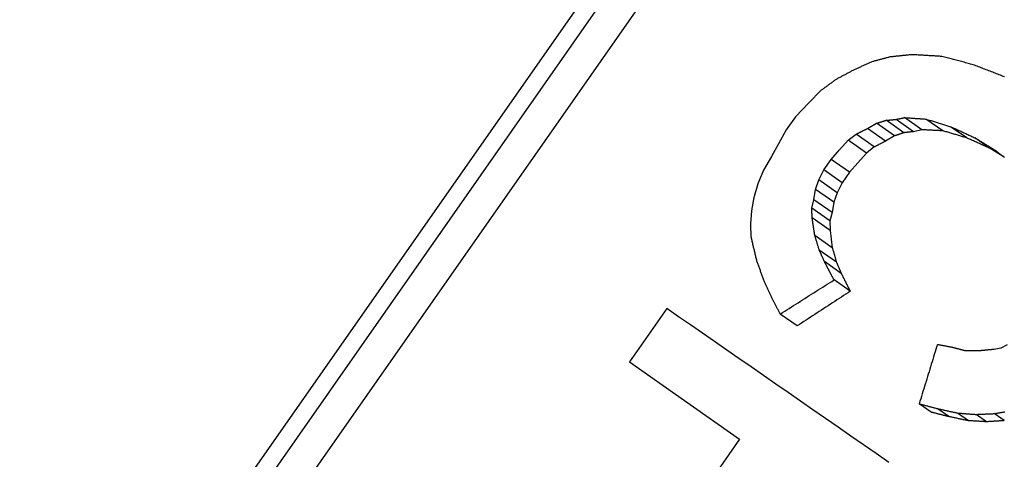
# Model space of a CAD drawing. Header units: millimetres. Extents: x 77 to 356, y 54 to 383.
# Tile 6 of 24: x 129.58 to 138.63, y 194.18 to 198.21. Entities that reach past the tile are written whole.
import ezdxf

# ---------------------------------------------------------------- set-up
doc = ezdxf.new("R2010")
doc.units = ezdxf.units.MM
doc.layers.add('Detail', color=2, linetype='Continuous')

msp = doc.modelspace()

# ---------------------------------------------------------------- linework, layer by layer
at = {"layer": 'Detail'}
for p, q in [((124.9468, 184.3904), (136.9927, 201.5938)), ((125.184, 184.4559), (137.0209, 201.3607)), ((137.2662, 201.189), (125.4293, 184.2841)), ((136.9432, 197.5637), (136.8286, 197.4475)), ((136.8286, 197.4475), (136.7066, 197.3197)), ((136.7066, 197.3197), (136.6225, 197.1996)), ((137.3681, 197.2129), (137.4522, 197.2607)), ((137.6166, 197.1455), (137.4522, 197.2607)), ((137.7025, 197.1745), (137.5397, 197.2885)), ((137.7911, 197.184), (137.6304, 197.2966)), ((137.8685, 197.2014), (137.7094, 197.3128)), ((138.0595, 197.1918), (137.9055, 197.2997)), ((136.6225, 197.1996), (136.5497, 197.0724)), ((137.1907, 197.1049), (137.2638, 197.161)), ((137.4312, 197.0438), (137.2638, 197.161)), ((137.5338, 197.0969), (137.3681, 197.2129)), ((137.8685, 197.2014), (137.7911, 197.184)), ((138.2796, 197.1269), (138.1323, 197.23)), ((136.5497, 197.0724), (136.4854, 196.9574)), ((137.1126, 197.0171), (137.1907, 197.1049)), ((137.3589, 196.9871), (137.1907, 197.1049)), ((137.6166, 197.1455), (137.5338, 197.0969)), ((138.4954, 197.0298), (138.3554, 197.1278)), ((137.0341, 196.9296), (137.1126, 197.0171)), ((137.3589, 196.9871), (137.2812, 196.899)), ((137.4312, 197.0438), (137.3589, 196.9871)), ((138.6157, 196.9568), (138.4954, 197.0298)), ((136.4854, 196.9574), (136.4131, 196.8298)), ((136.9672, 196.8341), (137.0341, 196.9296)), ((137.2031, 196.8113), (137.0341, 196.9296)), ((137.2812, 196.899), (137.2031, 196.8113)), ((136.4131, 196.8298), (136.3599, 196.7064)), ((136.9201, 196.7421), (136.9672, 196.8341)), ((137.1362, 196.7157), (136.9672, 196.8341)), ((137.2031, 196.8113), (137.1362, 196.7157)), ((136.3599, 196.7064), (136.3263, 196.5875)), ((136.8924, 196.6542), (136.9201, 196.7421)), ((137.0887, 196.6241), (136.9201, 196.7421)), ((137.1362, 196.7157), (137.0887, 196.6241)), ((136.8762, 196.5589), (136.8924, 196.6542)), ((137.0601, 196.5367), (136.8924, 196.6542)), ((137.0887, 196.6241), (137.0601, 196.5367)), ((136.8571, 196.4831), (136.8762, 196.5589)), ((137.0427, 196.4423), (136.8762, 196.5589)), ((137.0601, 196.5367), (137.0427, 196.4423)), ((137.0228, 196.3671), (136.8571, 196.4831)), ((137.0427, 196.4423), (137.0228, 196.3671)), ((137.0244, 196.2768), (136.8604, 196.3917)), ((137.0228, 196.3671), (137.0244, 196.2768)), ((137.0244, 196.2768), (137.0349, 196.198)), ((137.0454, 196.119), (136.8846, 196.2316)), ((137.0349, 196.198), (137.0454, 196.119)), ((137.0833, 195.9858), (136.9259, 196.096)), ((137.1272, 195.8835), (136.9727, 195.9917)), ((137.2104, 195.7186), (137.061, 195.8232)), ((135.5249, 195.5614), (135.1814, 195.0708)), ((136.7228, 195.4005), (136.5666, 195.5098)), ((138.5933, 195.1958), (138.5318, 195.1856)), ((138.6507, 195.2273), (138.5933, 195.1958)), ((135.1814, 195.0708), (136.1931, 194.3624)), ((137.9543, 194.609), (137.8436, 194.6866)), ((138.1146, 194.5684), (138.0087, 194.6425)), ((138.2954, 194.5308), (138.1947, 194.6014)), ((138.4616, 194.5211), (138.3653, 194.5886)), ((138.6252, 194.5315), (138.5329, 194.5961)), ((136.1931, 194.3624), (135.8413, 193.8601))]:
    msp.add_line(p, q, dxfattribs=at)
at = {"layer": 'Detail', "flags": 128}
for points in [[(137.7748, 197.8908), (137.7665, 197.8899), (137.7582, 197.889), (137.7498, 197.8882), (137.7415, 197.8873), (137.7332, 197.8865), (137.7249, 197.8856), (137.7165, 197.8847), (137.7082, 197.8839), (137.6999, 197.883), (137.6916, 197.8821), (137.6833, 197.8812), (137.675, 197.8804), (137.6666, 197.8795), (137.6583, 197.8786), (137.65, 197.8777), (137.6417, 197.8769), (137.6334, 197.876), (137.6251, 197.8751), (137.6168, 197.8742), (137.6085, 197.8734), (137.6002, 197.8725), (137.5919, 197.8716), (137.5835, 197.8707), (137.5752, 197.8698)], [(138.052, 197.8749), (138.0405, 197.8756), (138.0289, 197.8763), (138.0173, 197.8769), (138.0057, 197.8776), (137.9942, 197.8783), (137.9826, 197.879), (137.971, 197.8796), (137.9595, 197.8803), (137.9479, 197.881), (137.9363, 197.8816), (137.9248, 197.8823), (137.9132, 197.883), (137.9017, 197.8836), (137.8901, 197.8843), (137.8786, 197.8849), (137.8671, 197.8856), (137.8555, 197.8863), (137.844, 197.8869), (137.8325, 197.8876), (137.8209, 197.8882), (137.8094, 197.8888), (137.7979, 197.8895), (137.7863, 197.8901), (137.7748, 197.8908)], [(137.4098, 197.8257), (137.4027, 197.8225), (137.3955, 197.8193), (137.3884, 197.8161), (137.3813, 197.8129), (137.3742, 197.8097), (137.3671, 197.8065), (137.3599, 197.8033), (137.3528, 197.8001), (137.3457, 197.7969), (137.3386, 197.7937), (137.3315, 197.7905), (137.3244, 197.7873), (137.3172, 197.7841), (137.3101, 197.7809), (137.303, 197.7777), (137.2959, 197.7745), (137.2888, 197.7713), (137.2817, 197.7681), (137.2746, 197.7649), (137.2674, 197.7617), (137.2603, 197.7585), (137.2532, 197.7553), (137.2461, 197.752), (137.239, 197.7488)], [(137.5752, 197.8698), (137.5683, 197.868), (137.5614, 197.8662), (137.5545, 197.8643), (137.5476, 197.8625), (137.5407, 197.8607), (137.5338, 197.8588), (137.5269, 197.857), (137.5201, 197.8552), (137.5132, 197.8533), (137.5063, 197.8515), (137.4994, 197.8497), (137.4925, 197.8478), (137.4856, 197.846), (137.4787, 197.8441), (137.4718, 197.8423), (137.4649, 197.8405), (137.458, 197.8386), (137.4511, 197.8368), (137.4442, 197.8349), (137.4373, 197.8331), (137.4304, 197.8313), (137.4236, 197.8294), (137.4167, 197.8276), (137.4098, 197.8257)], [(138.3402, 197.798), (138.3282, 197.8012), (138.3161, 197.8045), (138.3041, 197.8077), (138.292, 197.8109), (138.28, 197.8141), (138.268, 197.8174), (138.2559, 197.8206), (138.2439, 197.8238), (138.2319, 197.827), (138.2199, 197.8302), (138.2079, 197.8334), (138.1959, 197.8366), (138.1839, 197.8398), (138.1719, 197.843), (138.1599, 197.8462), (138.1479, 197.8494), (138.1359, 197.8526), (138.1239, 197.8558), (138.1119, 197.859), (138.0999, 197.8622), (138.0879, 197.8654), (138.076, 197.8685), (138.064, 197.8717), (138.052, 197.8749)], [(138.6255, 197.6874), (138.6136, 197.692), (138.6016, 197.6966), (138.5897, 197.7013), (138.5778, 197.7059), (138.5659, 197.7105), (138.554, 197.7152), (138.5421, 197.7198), (138.5302, 197.7244), (138.5183, 197.729), (138.5064, 197.7336), (138.4945, 197.7383), (138.4826, 197.7429), (138.4707, 197.7475), (138.4588, 197.7521), (138.4469, 197.7567), (138.4351, 197.7613), (138.4232, 197.7659), (138.4113, 197.7705), (138.3995, 197.7751), (138.3876, 197.7797), (138.3757, 197.7843), (138.3639, 197.7888), (138.352, 197.7934), (138.3402, 197.798)], [(137.239, 197.7488), (137.2324, 197.7453), (137.2257, 197.7418), (137.2191, 197.7382), (137.2125, 197.7347), (137.2058, 197.7311), (137.1992, 197.7276), (137.1926, 197.724), (137.1859, 197.7205), (137.1793, 197.717), (137.1727, 197.7134), (137.1661, 197.7099), (137.1594, 197.7063), (137.1528, 197.7028), (137.1462, 197.6992), (137.1395, 197.6957), (137.1329, 197.6921), (137.1263, 197.6886), (137.1197, 197.6851), (137.113, 197.6815), (137.1064, 197.678), (137.0998, 197.6744), (137.0932, 197.6709), (137.0865, 197.6673), (137.0799, 197.6638)], [(137.0799, 197.6638), (137.0742, 197.6596), (137.0685, 197.6554), (137.0628, 197.6513), (137.0571, 197.6471), (137.0514, 197.6429), (137.0457, 197.6388), (137.04, 197.6346), (137.0343, 197.6304), (137.0286, 197.6263), (137.023, 197.6221), (137.0173, 197.6179), (137.0116, 197.6137), (137.0059, 197.6096), (137.0002, 197.6054), (136.9945, 197.6012), (136.9888, 197.5971), (136.9831, 197.5929), (136.9774, 197.5887), (136.9717, 197.5846), (136.966, 197.5804), (136.9603, 197.5762), (136.9546, 197.572), (136.9489, 197.5679), (136.9432, 197.5637)], [(137.4522, 197.2607), (137.4558, 197.2618), (137.4594, 197.263), (137.4631, 197.2642), (137.4667, 197.2653), (137.4704, 197.2665), (137.474, 197.2676), (137.4777, 197.2688), (137.4813, 197.27), (137.485, 197.2711), (137.4886, 197.2723), (137.4923, 197.2734), (137.4959, 197.2746), (137.4996, 197.2758), (137.5032, 197.2769), (137.5069, 197.2781), (137.5105, 197.2792), (137.5142, 197.2804), (137.5178, 197.2815), (137.5215, 197.2827), (137.5251, 197.2839), (137.5288, 197.285), (137.5324, 197.2862), (137.5361, 197.2873), (137.5397, 197.2885)], [(137.5397, 197.2885), (137.5435, 197.2888), (137.5473, 197.2892), (137.551, 197.2895), (137.5548, 197.2898), (137.5586, 197.2902), (137.5624, 197.2905), (137.5661, 197.2909), (137.5699, 197.2912), (137.5737, 197.2915), (137.5775, 197.2919), (137.5812, 197.2922), (137.585, 197.2926), (137.5888, 197.2929), (137.5926, 197.2932), (137.5963, 197.2936), (137.6001, 197.2939), (137.6039, 197.2942), (137.6077, 197.2946), (137.6115, 197.2949), (137.6152, 197.2952), (137.619, 197.2956), (137.6228, 197.2959), (137.6266, 197.2963), (137.6304, 197.2966)], [(137.6304, 197.2966), (137.6336, 197.2973), (137.6369, 197.2979), (137.6402, 197.2986), (137.6435, 197.2993), (137.6468, 197.3), (137.6501, 197.3006), (137.6534, 197.3013), (137.6567, 197.302), (137.66, 197.3027), (137.6633, 197.3034), (137.6666, 197.304), (137.6699, 197.3047), (137.6732, 197.3054), (137.6765, 197.3061), (137.6798, 197.3067), (137.6831, 197.3074), (137.6863, 197.3081), (137.6896, 197.3088), (137.6929, 197.3094), (137.6962, 197.3101), (137.6995, 197.3108), (137.7028, 197.3115), (137.7061, 197.3121), (137.7094, 197.3128)], [(137.7094, 197.3128), (137.7176, 197.3123), (137.7257, 197.3117), (137.7339, 197.3112), (137.742, 197.3107), (137.7502, 197.3101), (137.7584, 197.3096), (137.7665, 197.309), (137.7747, 197.3085), (137.7829, 197.3079), (137.791, 197.3074), (137.7992, 197.3069), (137.8074, 197.3063), (137.8155, 197.3058), (137.8237, 197.3052), (137.8319, 197.3047), (137.8401, 197.3041), (137.8482, 197.3036), (137.8564, 197.303), (137.8646, 197.3025), (137.8728, 197.3019), (137.8809, 197.3014), (137.8891, 197.3008), (137.8973, 197.3003), (137.9055, 197.2997)], [(137.9055, 197.2997), (137.9149, 197.2968), (137.9243, 197.2939), (137.9338, 197.291), (137.9432, 197.2881), (137.9526, 197.2853), (137.9621, 197.2824), (137.9715, 197.2795), (137.9809, 197.2766), (137.9904, 197.2737), (137.9998, 197.2708), (138.0093, 197.2679), (138.0187, 197.265), (138.0282, 197.2621), (138.0376, 197.2592), (138.0471, 197.2562), (138.0566, 197.2533), (138.066, 197.2504), (138.0755, 197.2475), (138.0849, 197.2446), (138.0944, 197.2417), (138.1039, 197.2388), (138.1133, 197.2358), (138.1228, 197.2329), (138.1323, 197.23)], [(137.2638, 197.161), (137.2682, 197.1632), (137.2725, 197.1653), (137.2769, 197.1675), (137.2812, 197.1697), (137.2855, 197.1718), (137.2899, 197.174), (137.2942, 197.1761), (137.2986, 197.1783), (137.3029, 197.1805), (137.3073, 197.1826), (137.3116, 197.1848), (137.3159, 197.187), (137.3203, 197.1891), (137.3246, 197.1913), (137.329, 197.1935), (137.3333, 197.1956), (137.3376, 197.1978), (137.342, 197.1999), (137.3463, 197.2021), (137.3507, 197.2043), (137.355, 197.2064), (137.3594, 197.2086), (137.3637, 197.2108), (137.3681, 197.2129)], [(137.7025, 197.1745), (137.6989, 197.1733), (137.6954, 197.1721), (137.6918, 197.1709), (137.6882, 197.1697), (137.6846, 197.1685), (137.681, 197.1673), (137.6775, 197.166), (137.6739, 197.1648), (137.6703, 197.1636), (137.6667, 197.1624), (137.6631, 197.1612), (137.6596, 197.16), (137.656, 197.1588), (137.6524, 197.1576), (137.6488, 197.1564), (137.6453, 197.1552), (137.6417, 197.154), (137.6381, 197.1528), (137.6345, 197.1516), (137.6309, 197.1504), (137.6274, 197.1491), (137.6238, 197.1479), (137.6202, 197.1467), (137.6166, 197.1455)], [(137.7911, 197.184), (137.7874, 197.1837), (137.7837, 197.1833), (137.78, 197.1829), (137.7763, 197.1825), (137.7726, 197.1821), (137.7689, 197.1817), (137.7652, 197.1813), (137.7615, 197.1809), (137.7579, 197.1805), (137.7542, 197.1801), (137.7505, 197.1797), (137.7468, 197.1793), (137.7431, 197.1789), (137.7394, 197.1785), (137.7357, 197.1781), (137.732, 197.1777), (137.7283, 197.1773), (137.7246, 197.1769), (137.721, 197.1765), (137.7173, 197.1761), (137.7136, 197.1757), (137.7099, 197.1753), (137.7062, 197.1749), (137.7025, 197.1745)], [(138.0595, 197.1918), (138.0516, 197.1922), (138.0436, 197.1927), (138.0356, 197.1931), (138.0276, 197.1935), (138.0197, 197.1939), (138.0117, 197.1943), (138.0037, 197.1947), (137.9958, 197.1951), (137.9878, 197.1955), (137.9798, 197.1959), (137.9719, 197.1963), (137.9639, 197.1967), (137.956, 197.1971), (137.948, 197.1975), (137.94, 197.1979), (137.9321, 197.1983), (137.9241, 197.1987), (137.9162, 197.1991), (137.9082, 197.1995), (137.9003, 197.1999), (137.8923, 197.2002), (137.8844, 197.2006), (137.8764, 197.201), (137.8685, 197.2014)], [(138.2796, 197.1269), (138.2704, 197.1296), (138.2612, 197.1323), (138.252, 197.135), (138.2428, 197.1378), (138.2336, 197.1405), (138.2245, 197.1432), (138.2153, 197.1459), (138.2061, 197.1486), (138.1969, 197.1513), (138.1877, 197.154), (138.1786, 197.1568), (138.1694, 197.1595), (138.1602, 197.1622), (138.1511, 197.1649), (138.1419, 197.1676), (138.1327, 197.1703), (138.1236, 197.173), (138.1144, 197.1757), (138.1053, 197.1784), (138.0961, 197.1811), (138.087, 197.1838), (138.0778, 197.1865), (138.0687, 197.1891), (138.0595, 197.1918)], [(138.1323, 197.23), (138.1416, 197.2258), (138.1508, 197.2215), (138.1601, 197.2173), (138.1694, 197.213), (138.1787, 197.2088), (138.1879, 197.2046), (138.1972, 197.2003), (138.2065, 197.1961), (138.2158, 197.1918), (138.2251, 197.1876), (138.2344, 197.1833), (138.2437, 197.179), (138.2529, 197.1748), (138.2622, 197.1705), (138.2715, 197.1663), (138.2809, 197.162), (138.2902, 197.1577), (138.2995, 197.1535), (138.3088, 197.1492), (138.3181, 197.1449), (138.3274, 197.1407), (138.3367, 197.1364), (138.346, 197.1321), (138.3554, 197.1278)], [(137.5338, 197.0969), (137.5295, 197.0947), (137.5252, 197.0925), (137.5209, 197.0903), (137.5167, 197.088), (137.5124, 197.0858), (137.5081, 197.0836), (137.5038, 197.0814), (137.4996, 197.0792), (137.4953, 197.077), (137.491, 197.0748), (137.4868, 197.0726), (137.4825, 197.0703), (137.4782, 197.0681), (137.4739, 197.0659), (137.4697, 197.0637), (137.4654, 197.0615), (137.4611, 197.0593), (137.4568, 197.0571), (137.4526, 197.0549), (137.4483, 197.0527), (137.444, 197.0504), (137.4398, 197.0482), (137.4355, 197.046), (137.4312, 197.0438)], [(138.4954, 197.0298), (138.4864, 197.0338), (138.4774, 197.0379), (138.4684, 197.0419), (138.4594, 197.046), (138.4504, 197.0501), (138.4413, 197.0541), (138.4323, 197.0582), (138.4233, 197.0622), (138.4143, 197.0663), (138.4053, 197.0703), (138.3963, 197.0744), (138.3873, 197.0784), (138.3784, 197.0825), (138.3694, 197.0865), (138.3604, 197.0906), (138.3514, 197.0946), (138.3424, 197.0986), (138.3334, 197.1027), (138.3244, 197.1067), (138.3155, 197.1107), (138.3065, 197.1148), (138.2975, 197.1188), (138.2886, 197.1228), (138.2796, 197.1269)], [(138.3554, 197.1278), (138.3635, 197.1229), (138.3716, 197.1179), (138.3797, 197.113), (138.3878, 197.108), (138.3959, 197.1031), (138.4041, 197.0981), (138.4122, 197.0932), (138.4203, 197.0882), (138.4284, 197.0832), (138.4366, 197.0783), (138.4447, 197.0733), (138.4528, 197.0683), (138.461, 197.0634), (138.4691, 197.0584), (138.4773, 197.0534), (138.4854, 197.0485), (138.4936, 197.0435), (138.5017, 197.0385), (138.5098, 197.0336), (138.518, 197.0286), (138.5261, 197.0236), (138.5343, 197.0186), (138.5425, 197.0136), (138.5506, 197.0087)], [(138.5506, 197.0087), (138.5581, 197.0027), (138.5656, 196.9967), (138.5731, 196.9907), (138.5806, 196.9847), (138.5881, 196.9788), (138.5956, 196.9728), (138.6031, 196.9668), (138.6106, 196.9608), (138.6181, 196.9548), (138.6256, 196.9488)], [(136.3263, 196.5875), (136.3253, 196.5822), (136.3244, 196.5769), (136.3235, 196.5715), (136.3225, 196.5662), (136.3216, 196.5609), (136.3207, 196.5556), (136.3197, 196.5503), (136.3188, 196.545), (136.3178, 196.5397), (136.3169, 196.5344), (136.316, 196.5291), (136.315, 196.5238), (136.3141, 196.5185), (136.3132, 196.5132), (136.3122, 196.5078), (136.3113, 196.5025), (136.3104, 196.4972), (136.3094, 196.4919), (136.3085, 196.4866), (136.3076, 196.4813), (136.3066, 196.476), (136.3057, 196.4707), (136.3047, 196.4654), (136.3038, 196.4601)], [(136.3038, 196.4601), (136.3034, 196.4544), (136.3029, 196.4488), (136.3024, 196.4432), (136.302, 196.4376), (136.3015, 196.432), (136.301, 196.4264), (136.3006, 196.4208), (136.3001, 196.4152), (136.2997, 196.4096), (136.2992, 196.4039), (136.2987, 196.3983), (136.2983, 196.3927), (136.2978, 196.3871), (136.2974, 196.3815), (136.2969, 196.3759), (136.2965, 196.3703), (136.296, 196.3646), (136.2955, 196.359), (136.2951, 196.3534), (136.2946, 196.3478), (136.2942, 196.3422), (136.2937, 196.3366), (136.2933, 196.331), (136.2928, 196.3253)], [(136.8604, 196.3917), (136.8602, 196.3955), (136.8601, 196.3993), (136.86, 196.4031), (136.8598, 196.407), (136.8597, 196.4108), (136.8595, 196.4146), (136.8594, 196.4184), (136.8593, 196.4222), (136.8591, 196.426), (136.859, 196.4298), (136.8588, 196.4336), (136.8587, 196.4374), (136.8586, 196.4412), (136.8584, 196.4451), (136.8583, 196.4489), (136.8582, 196.4527), (136.858, 196.4565), (136.8579, 196.4603), (136.8577, 196.4641), (136.8576, 196.4679), (136.8575, 196.4717), (136.8573, 196.4755), (136.8572, 196.4793), (136.8571, 196.4831)], [(136.8725, 196.3117), (136.872, 196.315), (136.8714, 196.3184), (136.8709, 196.3217), (136.8704, 196.325), (136.8699, 196.3284), (136.8694, 196.3317), (136.8689, 196.335), (136.8684, 196.3384), (136.8679, 196.3417), (136.8674, 196.345), (136.8669, 196.3484), (136.8664, 196.3517), (136.8659, 196.355), (136.8654, 196.3584), (136.8649, 196.3617), (136.8644, 196.365), (136.8639, 196.3684), (136.8634, 196.3717), (136.8629, 196.375), (136.8624, 196.3784), (136.8619, 196.3817), (136.8614, 196.3851), (136.8609, 196.3884), (136.8604, 196.3917)], [(136.2928, 196.3253), (136.293, 196.3207), (136.2933, 196.3161), (136.2935, 196.3115), (136.2938, 196.3069), (136.294, 196.3023), (136.2943, 196.2976), (136.2945, 196.293), (136.2948, 196.2884), (136.295, 196.2838), (136.2953, 196.2792), (136.2955, 196.2746), (136.2957, 196.2699), (136.296, 196.2653), (136.2962, 196.2607), (136.2965, 196.2561), (136.2967, 196.2515), (136.297, 196.2469), (136.2972, 196.2422), (136.2975, 196.2376), (136.2977, 196.233), (136.298, 196.2284), (136.2982, 196.2238), (136.2985, 196.2191), (136.2987, 196.2145)], [(136.8846, 196.2316), (136.8841, 196.2349), (136.8836, 196.2383), (136.8831, 196.2416), (136.8826, 196.2449), (136.8821, 196.2483), (136.8816, 196.2516), (136.8811, 196.255), (136.8806, 196.2583), (136.8801, 196.2616), (136.8795, 196.265), (136.879, 196.2683), (136.8785, 196.2716), (136.878, 196.275), (136.8775, 196.2783), (136.877, 196.2817), (136.8765, 196.285), (136.876, 196.2883), (136.8755, 196.2917), (136.875, 196.295), (136.8745, 196.2983), (136.874, 196.3017), (136.8735, 196.305), (136.873, 196.3083), (136.8725, 196.3117)], [(136.2987, 196.2145), (136.3009, 196.2056), (136.303, 196.1967), (136.3051, 196.1877), (136.3072, 196.1788), (136.3093, 196.1698), (136.3114, 196.1609), (136.3136, 196.152), (136.3157, 196.143), (136.3178, 196.1341), (136.3199, 196.1251), (136.3221, 196.1162), (136.3242, 196.1072), (136.3263, 196.0983), (136.3285, 196.0893), (136.3306, 196.0804), (136.3327, 196.0714), (136.3349, 196.0625), (136.337, 196.0535), (136.3392, 196.0446), (136.3413, 196.0356), (136.3434, 196.0267), (136.3456, 196.0177), (136.3477, 196.0088), (136.3499, 195.9998)], [(136.9259, 196.096), (136.9242, 196.1017), (136.9225, 196.1073), (136.9208, 196.113), (136.919, 196.1186), (136.9173, 196.1243), (136.9156, 196.1299), (136.9139, 196.1356), (136.9121, 196.1412), (136.9104, 196.1469), (136.9087, 196.1525), (136.907, 196.1582), (136.9052, 196.1638), (136.9035, 196.1695), (136.9018, 196.1751), (136.9001, 196.1808), (136.8984, 196.1864), (136.8966, 196.1921), (136.8949, 196.1977), (136.8932, 196.2034), (136.8915, 196.209), (136.8898, 196.2147), (136.8881, 196.2203), (136.8863, 196.2259), (136.8846, 196.2316)], [(136.9727, 195.9917), (136.9708, 195.996), (136.9688, 196.0004), (136.9669, 196.0047), (136.9649, 196.0091), (136.963, 196.0134), (136.961, 196.0178), (136.9591, 196.0221), (136.9571, 196.0265), (136.9552, 196.0308), (136.9532, 196.0352), (136.9513, 196.0395), (136.9493, 196.0439), (136.9474, 196.0482), (136.9454, 196.0526), (136.9435, 196.0569), (136.9415, 196.0613), (136.9396, 196.0656), (136.9376, 196.0699), (136.9357, 196.0743), (136.9337, 196.0786), (136.9318, 196.083), (136.9298, 196.0873), (136.9279, 196.0917), (136.9259, 196.096)], [(137.0454, 196.119), (137.0469, 196.1135), (137.0485, 196.108), (137.0501, 196.1024), (137.0517, 196.0969), (137.0532, 196.0913), (137.0548, 196.0858), (137.0564, 196.0802), (137.058, 196.0747), (137.0596, 196.0691), (137.0611, 196.0636), (137.0627, 196.058), (137.0643, 196.0525), (137.0659, 196.0469), (137.0675, 196.0414), (137.069, 196.0358), (137.0706, 196.0303), (137.0722, 196.0247), (137.0738, 196.0191), (137.0754, 196.0136), (137.077, 196.008), (137.0786, 196.0025), (137.0801, 195.9969), (137.0817, 195.9914), (137.0833, 195.9858)], [(136.3499, 195.9998), (136.3527, 195.9919), (136.3556, 195.9839), (136.3584, 195.976), (136.3613, 195.9681), (136.3641, 195.9602), (136.367, 195.9522), (136.3698, 195.9443), (136.3727, 195.9364), (136.3755, 195.9284), (136.3784, 195.9205), (136.3812, 195.9125), (136.3841, 195.9046), (136.387, 195.8967), (136.3898, 195.8887), (136.3927, 195.8808), (136.3956, 195.8728), (136.3984, 195.8649), (136.4013, 195.857), (136.4042, 195.849), (136.407, 195.8411), (136.4099, 195.8331), (136.4128, 195.8252), (136.4157, 195.8172), (136.4185, 195.8093)], [(137.0166, 195.9077), (137.0147, 195.9112), (137.0129, 195.9147), (137.0111, 195.9182), (137.0092, 195.9217), (137.0074, 195.9252), (137.0056, 195.9287), (137.0038, 195.9322), (137.0019, 195.9357), (137.0001, 195.9392), (136.9983, 195.9427), (136.9965, 195.9462), (136.9946, 195.9497), (136.9928, 195.9532), (136.991, 195.9567), (136.9892, 195.9602), (136.9873, 195.9637), (136.9855, 195.9672), (136.9837, 195.9707), (136.9819, 195.9742), (136.98, 195.9777), (136.9782, 195.9812), (136.9764, 195.9847), (136.9746, 195.9882), (136.9727, 195.9917)], [(137.0833, 195.9858), (137.0851, 195.9816), (137.087, 195.9773), (137.0888, 195.973), (137.0906, 195.9688), (137.0924, 195.9645), (137.0943, 195.9603), (137.0961, 195.956), (137.0979, 195.9517), (137.0997, 195.9475), (137.1016, 195.9432), (137.1034, 195.939), (137.1052, 195.9347), (137.1071, 195.9304), (137.1089, 195.9262), (137.1107, 195.9219), (137.1125, 195.9176), (137.1144, 195.9134), (137.1162, 195.9091), (137.118, 195.9048), (137.1199, 195.9006), (137.1217, 195.8963), (137.1235, 195.8921), (137.1254, 195.8878), (137.1272, 195.8835)], [(137.061, 195.8232), (137.0592, 195.8267), (137.0573, 195.8302), (137.0555, 195.8338), (137.0536, 195.8373), (137.0518, 195.8408), (137.0499, 195.8443), (137.048, 195.8478), (137.0462, 195.8514), (137.0443, 195.8549), (137.0425, 195.8584), (137.0406, 195.8619), (137.0388, 195.8654), (137.0369, 195.869), (137.0351, 195.8725), (137.0332, 195.876), (137.0314, 195.8795), (137.0295, 195.883), (137.0277, 195.8866), (137.0258, 195.8901), (137.024, 195.8936), (137.0221, 195.8971), (137.0203, 195.9006), (137.0184, 195.9041), (137.0166, 195.9077)], [(136.4185, 195.8093), (136.4217, 195.8026), (136.4248, 195.796), (136.4279, 195.7894), (136.4311, 195.7827), (136.4342, 195.7761), (136.4373, 195.7695), (136.4405, 195.7628), (136.4436, 195.7562), (136.4468, 195.7495), (136.4499, 195.7429), (136.453, 195.7362), (136.4562, 195.7296), (136.4593, 195.7229), (136.4625, 195.7163), (136.4656, 195.7097), (136.4688, 195.703), (136.4719, 195.6964), (136.4751, 195.6897), (136.4782, 195.6831), (136.4814, 195.6764), (136.4845, 195.6697), (136.4877, 195.6631), (136.4908, 195.6564), (136.494, 195.6498)], [(136.5666, 195.5098), (136.5872, 195.5229), (136.6078, 195.536), (136.6283, 195.5491), (136.6489, 195.5621), (136.6695, 195.5752), (136.6901, 195.5883), (136.7107, 195.6013), (136.7313, 195.6144), (136.7519, 195.6275), (136.7725, 195.6405), (136.7931, 195.6536), (136.8137, 195.6666), (136.8343, 195.6797), (136.8549, 195.6927), (136.8755, 195.7058), (136.8961, 195.7188), (136.9167, 195.7319), (136.9373, 195.7449), (136.9579, 195.758), (136.9785, 195.771), (136.9992, 195.7841), (137.0198, 195.7971), (137.0404, 195.8102), (137.061, 195.8232)], [(137.1272, 195.8835), (137.1289, 195.8801), (137.1306, 195.8767), (137.1323, 195.8732), (137.1341, 195.8698), (137.1358, 195.8664), (137.1375, 195.863), (137.1392, 195.8595), (137.1409, 195.8561), (137.1427, 195.8527), (137.1444, 195.8493), (137.1461, 195.8458), (137.1478, 195.8424), (137.1495, 195.839), (137.1513, 195.8356), (137.153, 195.8321), (137.1547, 195.8287), (137.1564, 195.8253), (137.1582, 195.8218), (137.1599, 195.8184), (137.1616, 195.815), (137.1633, 195.8116), (137.1651, 195.8081), (137.1668, 195.8047), (137.1685, 195.8013)], [(137.1685, 195.8013), (137.1703, 195.7978), (137.172, 195.7944), (137.1737, 195.7909), (137.1755, 195.7875), (137.1772, 195.7841), (137.179, 195.7806), (137.1807, 195.7772), (137.1825, 195.7737), (137.1842, 195.7703), (137.186, 195.7668), (137.1877, 195.7634), (137.1894, 195.7599), (137.1912, 195.7565), (137.1929, 195.7531), (137.1947, 195.7496), (137.1964, 195.7462), (137.1982, 195.7427), (137.1999, 195.7393), (137.2017, 195.7358), (137.2034, 195.7324), (137.2052, 195.7289), (137.2069, 195.7255), (137.2087, 195.722), (137.2104, 195.7186)], [(137.2104, 195.7186), (137.1901, 195.7053), (137.1697, 195.6921), (137.1494, 195.6789), (137.1291, 195.6656), (137.1087, 195.6524), (137.0884, 195.6391), (137.0681, 195.6259), (137.0477, 195.6127), (137.0274, 195.5994), (137.0071, 195.5862), (136.9868, 195.5729), (136.9664, 195.5597), (136.9461, 195.5464), (136.9258, 195.5331), (136.9055, 195.5199), (136.8852, 195.5066), (136.8649, 195.4934), (136.8446, 195.4801), (136.8242, 195.4668), (136.8039, 195.4536), (136.7836, 195.4403), (136.7633, 195.427), (136.743, 195.4138), (136.7228, 195.4005)], [(136.494, 195.6498), (136.497, 195.644), (136.5, 195.6381), (136.503, 195.6323), (136.5061, 195.6265), (136.5091, 195.6207), (136.5121, 195.6148), (136.5151, 195.609), (136.5181, 195.6032), (136.5212, 195.5973), (136.5242, 195.5915), (136.5272, 195.5857), (136.5302, 195.5799), (136.5333, 195.574), (136.5363, 195.5682), (136.5393, 195.5624), (136.5423, 195.5565), (136.5454, 195.5507), (136.5484, 195.5449), (136.5514, 195.539), (136.5545, 195.5332), (136.5575, 195.5273), (136.5605, 195.5215), (136.5636, 195.5157), (136.5666, 195.5098)], [(137.5639, 194.1474), (137.447, 194.2285), (137.3304, 194.3094), (137.2142, 194.39), (137.0984, 194.4703), (136.983, 194.5504), (136.868, 194.6301), (136.7534, 194.7096), (136.6392, 194.7888), (136.5256, 194.8676), (136.4123, 194.9461), (136.2996, 195.0243), (136.1874, 195.1021), (136.0756, 195.1796), (135.9644, 195.2568), (135.8537, 195.3335), (135.7435, 195.4099), (135.6339, 195.4858), (135.5249, 195.5614)], [(138.0102, 195.2294), (138.0033, 195.2068), (137.9963, 195.1842), (137.9894, 195.1616), (137.9824, 195.139), (137.9755, 195.1164), (137.9685, 195.0938), (137.9616, 195.0711), (137.9546, 195.0485), (137.9477, 195.0259), (137.9407, 195.0033), (137.9338, 194.9807), (137.9268, 194.9581), (137.9199, 194.9354), (137.9129, 194.9128), (137.906, 194.8902), (137.8991, 194.8676), (137.8921, 194.8449), (137.8852, 194.8223), (137.8782, 194.7997), (137.8713, 194.7771), (137.8644, 194.7545), (137.8574, 194.7318), (137.8505, 194.7092), (137.8436, 194.6866)], [(138.1509, 195.2025), (138.145, 195.2037), (138.1391, 195.2048), (138.1333, 195.2059), (138.1274, 195.207), (138.1215, 195.2082), (138.1157, 195.2093), (138.1098, 195.2104), (138.104, 195.2115), (138.0981, 195.2126), (138.0922, 195.2138), (138.0864, 195.2149), (138.0805, 195.216), (138.0746, 195.2171), (138.0688, 195.2182), (138.0629, 195.2194), (138.0571, 195.2205), (138.0512, 195.2216), (138.0454, 195.2227), (138.0395, 195.2238), (138.0336, 195.225), (138.0278, 195.2261), (138.0219, 195.2272), (138.0161, 195.2283), (138.0102, 195.2294)], [(138.2719, 195.1711), (138.2669, 195.1724), (138.2618, 195.1737), (138.2568, 195.175), (138.2517, 195.1763), (138.2467, 195.1777), (138.2416, 195.179), (138.2366, 195.1803), (138.2315, 195.1816), (138.2265, 195.1829), (138.2215, 195.1842), (138.2164, 195.1855), (138.2114, 195.1868), (138.2063, 195.1881), (138.2013, 195.1894), (138.1962, 195.1908), (138.1912, 195.1921), (138.1861, 195.1934), (138.1811, 195.1947), (138.1761, 195.196), (138.171, 195.1973), (138.166, 195.1986), (138.1609, 195.1999), (138.1559, 195.2012), (138.1509, 195.2025)], [(138.3973, 195.1724), (138.392, 195.1724), (138.3868, 195.1723), (138.3816, 195.1723), (138.3764, 195.1722), (138.3711, 195.1722), (138.3659, 195.1721), (138.3607, 195.172), (138.3555, 195.172), (138.3502, 195.1719), (138.345, 195.1719), (138.3398, 195.1718), (138.3346, 195.1718), (138.3294, 195.1717), (138.3241, 195.1717), (138.3189, 195.1716), (138.3137, 195.1715), (138.3085, 195.1715), (138.3032, 195.1714), (138.298, 195.1714), (138.2928, 195.1713), (138.2876, 195.1713), (138.2824, 195.1712), (138.2771, 195.1711), (138.2719, 195.1711)], [(138.5318, 195.1856), (138.5262, 195.185), (138.5206, 195.1845), (138.515, 195.1839), (138.5094, 195.1834), (138.5038, 195.1828), (138.4982, 195.1823), (138.4926, 195.1817), (138.487, 195.1812), (138.4814, 195.1806), (138.4758, 195.1801), (138.4701, 195.1796), (138.4645, 195.179), (138.4589, 195.1785), (138.4533, 195.1779), (138.4477, 195.1774), (138.4421, 195.1768), (138.4365, 195.1763), (138.4309, 195.1757), (138.4253, 195.1752), (138.4197, 195.1746), (138.4141, 195.1741), (138.4085, 195.1735), (138.4029, 195.173), (138.3973, 195.1724)], [(137.8436, 194.6866), (137.8504, 194.6847), (137.8573, 194.6829), (137.8642, 194.6811), (137.871, 194.6793), (137.8779, 194.6774), (137.8848, 194.6756), (137.8917, 194.6738), (137.8985, 194.6719), (137.9054, 194.6701), (137.9123, 194.6683), (137.9192, 194.6664), (137.9261, 194.6646), (137.9329, 194.6628), (137.9398, 194.6609), (137.9467, 194.6591), (137.9536, 194.6573), (137.9605, 194.6554), (137.9673, 194.6536), (137.9742, 194.6517), (137.9811, 194.6499), (137.988, 194.6481), (137.9949, 194.6462), (138.0018, 194.6444), (138.0087, 194.6425)], [(138.0087, 194.6425), (138.0164, 194.6408), (138.0241, 194.6391), (138.0319, 194.6374), (138.0396, 194.6357), (138.0474, 194.634), (138.0551, 194.6323), (138.0629, 194.6306), (138.0706, 194.6288), (138.0784, 194.6271), (138.0861, 194.6254), (138.0939, 194.6237), (138.1016, 194.622), (138.1094, 194.6203), (138.1171, 194.6186), (138.1249, 194.6168), (138.1327, 194.6151), (138.1404, 194.6134), (138.1482, 194.6117), (138.1559, 194.61), (138.1637, 194.6082), (138.1715, 194.6065), (138.1792, 194.6048), (138.187, 194.6031), (138.1947, 194.6014)], [(138.1146, 194.5684), (138.1079, 194.5701), (138.1012, 194.5718), (138.0945, 194.5735), (138.0879, 194.5752), (138.0812, 194.5769), (138.0745, 194.5785), (138.0678, 194.5802), (138.0611, 194.5819), (138.0544, 194.5836), (138.0478, 194.5853), (138.0411, 194.587), (138.0344, 194.5887), (138.0277, 194.5904), (138.021, 194.5921), (138.0144, 194.5938), (138.0077, 194.5955), (138.001, 194.5972), (137.9943, 194.5989), (137.9877, 194.6006), (137.981, 194.6023), (137.9743, 194.604), (137.9676, 194.6057), (137.961, 194.6073), (137.9543, 194.609)], [(138.2954, 194.5308), (138.2879, 194.5324), (138.2803, 194.534), (138.2728, 194.5356), (138.2653, 194.5371), (138.2577, 194.5387), (138.2502, 194.5403), (138.2426, 194.5418), (138.2351, 194.5434), (138.2276, 194.545), (138.22, 194.5465), (138.2125, 194.5481), (138.205, 194.5496), (138.1974, 194.5512), (138.1899, 194.5528), (138.1824, 194.5543), (138.1748, 194.5559), (138.1673, 194.5574), (138.1598, 194.559), (138.1522, 194.5606), (138.1447, 194.5621), (138.1372, 194.5637), (138.1297, 194.5652), (138.1221, 194.5668), (138.1146, 194.5684)], [(138.1947, 194.6014), (138.2018, 194.6008), (138.2089, 194.6003), (138.216, 194.5998), (138.2232, 194.5992), (138.2303, 194.5987), (138.2374, 194.5982), (138.2445, 194.5976), (138.2516, 194.5971), (138.2587, 194.5966), (138.2658, 194.596), (138.2729, 194.5955), (138.28, 194.595), (138.2871, 194.5944), (138.2942, 194.5939), (138.3013, 194.5934), (138.3084, 194.5928), (138.3155, 194.5923), (138.3227, 194.5918), (138.3298, 194.5912), (138.3369, 194.5907), (138.344, 194.5902), (138.3511, 194.5896), (138.3582, 194.5891), (138.3653, 194.5886)], [(138.3653, 194.5886), (138.3723, 194.5889), (138.3793, 194.5892), (138.3863, 194.5895), (138.3932, 194.5898), (138.4002, 194.5901), (138.4072, 194.5905), (138.4142, 194.5908), (138.4212, 194.5911), (138.4281, 194.5914), (138.4351, 194.5917), (138.4421, 194.592), (138.4491, 194.5924), (138.4561, 194.5927), (138.4631, 194.593), (138.47, 194.5933), (138.477, 194.5936), (138.484, 194.5939), (138.491, 194.5942), (138.498, 194.5946), (138.505, 194.5949), (138.5119, 194.5952), (138.5189, 194.5955), (138.5259, 194.5958), (138.5329, 194.5961)], [(138.5329, 194.5961), (138.5389, 194.5971), (138.5449, 194.5982), (138.5508, 194.5992), (138.5568, 194.6002), (138.5628, 194.6012), (138.5688, 194.6022), (138.5747, 194.6032), (138.5807, 194.6043), (138.5867, 194.6053), (138.5927, 194.6063), (138.5987, 194.6073), (138.6046, 194.6083), (138.6106, 194.6094), (138.6166, 194.6104), (138.6226, 194.6114), (138.6286, 194.6124)], [(138.4616, 194.5211), (138.4547, 194.5215), (138.4478, 194.522), (138.4408, 194.5224), (138.4339, 194.5228), (138.427, 194.5232), (138.42, 194.5236), (138.4131, 194.524), (138.4062, 194.5244), (138.3993, 194.5248), (138.3923, 194.5252), (138.3854, 194.5256), (138.3785, 194.526), (138.3716, 194.5264), (138.3646, 194.5268), (138.3577, 194.5272), (138.3508, 194.5276), (138.3439, 194.528), (138.3369, 194.5284), (138.33, 194.5288), (138.3231, 194.5292), (138.3162, 194.5296), (138.3093, 194.53), (138.3023, 194.5304), (138.2954, 194.5308)], [(138.6252, 194.5315), (138.6184, 194.531), (138.6116, 194.5306), (138.6048, 194.5302), (138.5979, 194.5298), (138.5911, 194.5293), (138.5843, 194.5289), (138.5775, 194.5285), (138.5707, 194.528), (138.5638, 194.5276), (138.557, 194.5272), (138.5502, 194.5268), (138.5434, 194.5263), (138.5366, 194.5259), (138.5298, 194.5255), (138.5229, 194.525), (138.5161, 194.5246), (138.5093, 194.5242), (138.5025, 194.5237), (138.4957, 194.5233), (138.4889, 194.5229), (138.4821, 194.5224), (138.4752, 194.522), (138.4684, 194.5216), (138.4616, 194.5211)]]:
    msp.add_lwpolyline(points, dxfattribs=at)

doc.saveas('drawing.dxf')
